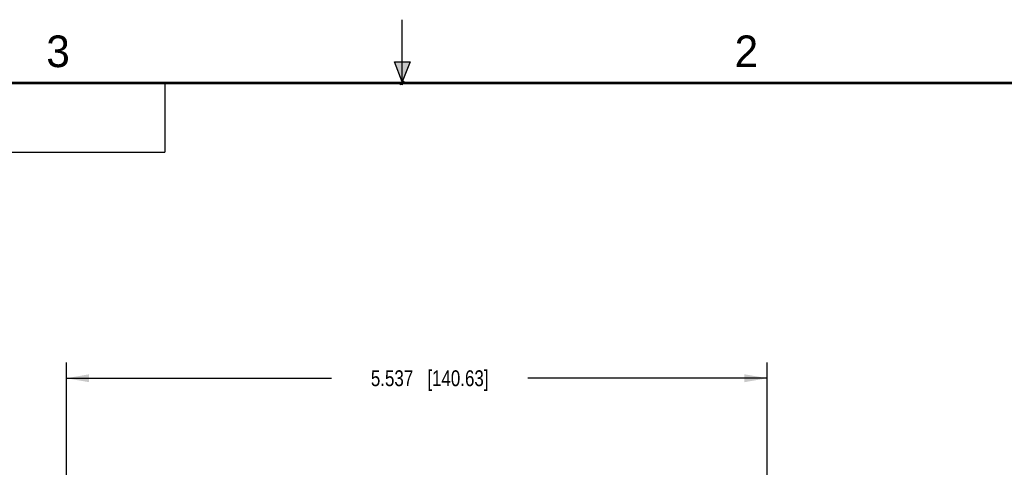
# Model space of a CAD drawing. Header units: inches. Extents: x 0 to 22, y 0 to 17.
# Tile 28 of 32: x 8 to 15.8, y 13.5 to 17. Entities that reach past the tile are written whole.
import ezdxf

# ---------------------------------------------------------------- set-up
doc = ezdxf.new("R2010")
doc.units = ezdxf.units.IN
doc.header["$LTSCALE"] = 1.21
doc.header["$MEASUREMENT"] = 0
doc.layers.get('0').update_dxf_attribs({"linetype": 'CONTINUOUS'})
doc.layers.add('DIMENSIONS', color=7, linetype='CONTINUOUS')
doc.styles.get("Standard").update_dxf_attribs({"font": 'txt', "width": 0.8})
doc.styles.add('TEXTSTYLE_2', font='txt')
doc.dimstyles.new('DIMSTYLE_1', dxfattribs={"dimtxt": 0.125, "dimasz": 0.18, "dimexe": 0.18, "dimexo": 0.0625, "dimgap": 0.09, "dimtad": 0, "dimtih": 1, "dimtoh": 1, "dimdec": 3, "dimzin": 4, "dimdsep": 46, "dimtxsty": 'STANDARD', "dimblk": '_FILLED', "dimblk1": '_FILLED', "dimblk2": '_FILLED', "dimcen": 0.09, "dimadec": 0, "dimazin": 0, "dimtp": 0.01, "dimtm": 0.01, "dimtfac": 1, "dimtdec": 3, "dimtofl": 0, "dimtmove": 0, "dimatfit": 3, "dimldrblk": '_FILLED', "dimfxl": 1, "dimtolj": 1, "dimtzin": 4, "dimarcsym": 0})

# ---------------------------------------------------------------- blocks, each defined once
blk = doc.blocks.new('_FILLED')
at = {"color": 0, "linetype": 'BYBLOCK'}
blk.add_solid([(0, 0), (-1, 0.174), (-1, -0.174)], dxfattribs=at)
blk = doc.blocks.new('*D9')
at = {"layer": 'DIMENSIONS', "color": 2, "linetype": 'CONTINUOUS'}
for p, q in [((8.3461, 10.3627), (8.3461, 14.2912)), ((13.8828, 12.5702), (13.8828, 14.2912)), ((8.3461, 14.1662), (10.4412, 14.1662)), ((13.8828, 14.1662), (11.9912, 14.1662))]:
    blk.add_line(p, q, dxfattribs=at)
at = {"layer": 'DIMENSIONS', "color": 2, "linetype": 'CONTINUOUS', "xscale": 0.18, "yscale": 0.18, "zscale": 0.18, "rotation": 180}
blk.add_blockref('_FILLED', (8.3461, 14.1662), dxfattribs=at)
at = {"layer": 'DIMENSIONS', "color": 2, "linetype": 'CONTINUOUS', "xscale": 0.18, "yscale": 0.18, "zscale": 0.18}
blk.add_blockref('_FILLED', (13.8828, 14.1662), dxfattribs=at)
at = {"layer": 'DIMENSIONS', "color": 2, "linetype": 'CONTINUOUS', "insert": (11.2162, 14.2287), "char_height": 0.125, "width": 1.425, "attachment_point": 2, "line_spacing_factor": 0.9}
blk.add_mtext('5.537{\\Ftxt.shx;\\W1.000000;\\H0.125000; }[140.63]', dxfattribs=at)

msp = doc.modelspace()

# ---------------------------------------------------------------- hatches: boundary and pattern name
at = {"linetype": 'CONTINUOUS'}
msp.add_hatch(color=2, dxfattribs=at).paths.add_polyline_path([(11, 16.51), (10.9375, 16.6663), (11.0625, 16.6663)])

# ---------------------------------------------------------------- linework, layer by layer
at = {"color": 2, "linetype": 'CONTINUOUS'}
for p, q in [((11, 16.485), (11, 17)), ((11, 16.51), (10.9375, 16.6663)), ((10.9375, 16.6663), (11.0625, 16.6663)), ((11.0625, 16.6663), (11, 16.51)), ((0.4999, 16.5), (9.1249, 16.5)), ((9.1249, 16.5), (9.1249, 15.9531)), ((11.015, 16.515), (10.985, 16.485)), ((10.985, 16.485), (11, 16.515)), ((11, 16.485), (11.015, 16.515)), ((0.4999, 15.9531), (9.1249, 15.9531))]:
    msp.add_line(p, q, dxfattribs=at)
at = {"color": 7, "linetype": 'CONTINUOUS', "const_width": 0.02}
msp.add_lwpolyline([(21.5, 16.5), (0.5, 16.5)], dxfattribs=at)

# ---------------------------------------------------------------- texts
at = {"color": 2, "linetype": 'CONTINUOUS', "char_height": 0.25, "width": 0.25, "attachment_point": 1, "line_spacing_factor": 0.9, "style": 'TEXTSTYLE_2'}
for s, insert in [('3', (8.1875, 16.875)), ('2', (13.625, 16.875))]:
    msp.add_mtext(s, dxfattribs=dict(at, insert=insert))

# ---------------------------------------------------------------- dimensions: what is measured, and where the dimension line sits
at = {"layer": 'DIMENSIONS', "color": 2, "linetype": 'CONTINUOUS'}
dim = msp.add_linear_dim(base=(8.3461, 14.1662), p1=(13.8828, 12.5702), p2=(8.3461, 10.3627), angle=180, dimstyle='DIMSTYLE_1', dxfattribs=at)
dim.commit()
dim.dimension.update_dxf_attribs({"geometry": '*D9', "text_midpoint": (11.0662, 14.1662), "dimtype": 160})

doc.saveas('drawing.dxf')
